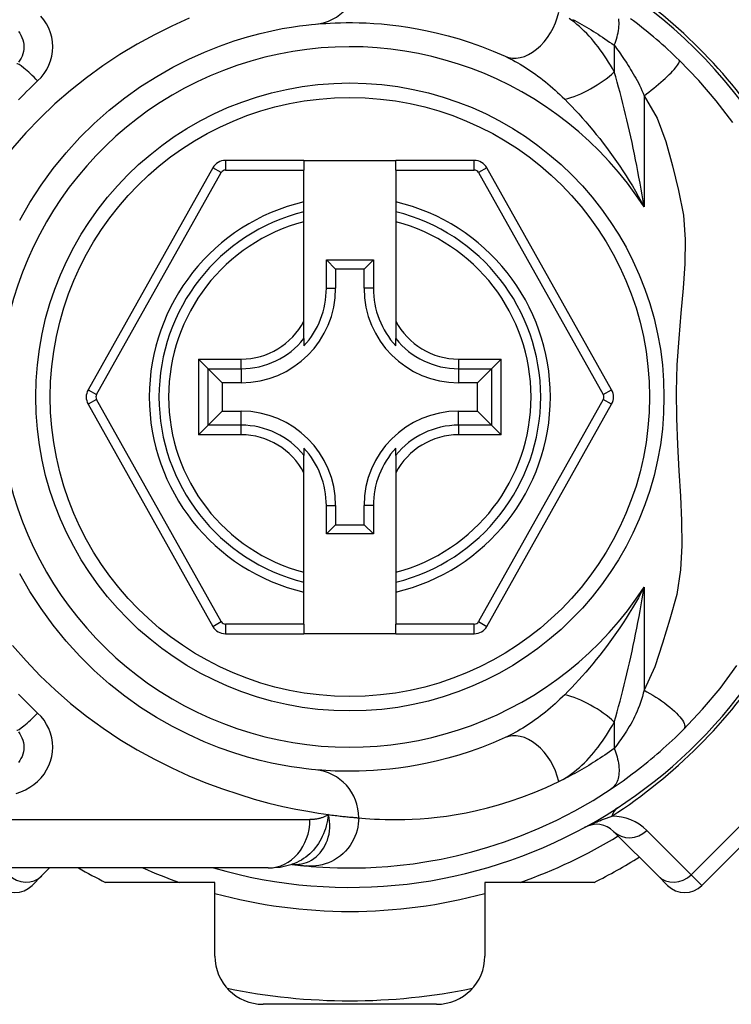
# Model space of a CAD drawing. Header units: inches. Extents: x 2 to 121, y 2 to 79.
# Tile 23 of 97: x 7.471 to 8.19, y 50.651 to 51.646. Entities that reach past the tile are written whole.
import ezdxf

# ---------------------------------------------------------------- set-up
doc = ezdxf.new("R2010")
doc.units = ezdxf.units.IN
doc.header["$LTSCALE"] = 7.278232
doc.header["$MEASUREMENT"] = 0
doc.layers.add('Visible Edges(ANSI)', color=7, linetype='Continuous', lineweight=25)
doc.layers.add('Visible Tangent Edges(ANSI)', color=7, linetype='Continuous', lineweight=25)

msp = doc.modelspace()

# ---------------------------------------------------------------- linework, layer by layer
at = {"layer": 'Visible Edges(ANSI)'}
for p, q in [((7.75796, 51.50401), (7.67862, 51.50401)), ((7.75796, 51.50401), (7.75796, 51.49424)), ((7.75796, 51.50401), (7.85076, 51.50401)), ((7.93009, 51.50401), (7.85076, 51.50401)), ((7.85076, 51.49424), (7.85076, 51.50401)), ((7.66584, 51.49653), (7.53975, 51.27196)), ((7.75796, 51.4621), (7.75796, 51.49424)), ((7.85076, 51.49424), (7.85076, 51.4621)), ((8.06896, 51.27196), (7.94287, 51.49653)), ((7.75796, 51.45205), (7.75796, 51.4621)), ((7.85076, 51.4621), (7.85076, 51.45205)), ((7.75796, 51.44197), (7.75796, 51.45205)), ((7.85076, 51.45205), (7.85076, 51.44197)), ((7.75796, 51.34151), (7.75796, 51.44197)), ((7.85076, 51.44197), (7.85076, 51.34151)), ((7.78061, 51.40332), (7.82811, 51.40332)), ((7.78061, 51.40332), (7.79001, 51.39392)), ((7.78061, 51.37469), (7.78061, 51.40332)), ((7.82811, 51.40332), (7.81871, 51.39392)), ((7.82811, 51.40332), (7.82811, 51.37469)), ((7.81871, 51.39392), (7.79001, 51.39392)), ((7.79001, 51.39392), (7.79001, 51.37469)), ((7.81871, 51.37469), (7.81871, 51.39392)), ((7.75796, 51.3238), (7.75796, 51.34151)), ((7.85076, 51.34151), (7.85076, 51.3238)), ((7.75796, 51.3238), (7.75796, 51.31647)), ((7.85076, 51.31647), (7.85076, 51.3238)), ((7.66105, 51.29332), (7.65132, 51.30305)), ((7.95739, 51.30305), (7.94766, 51.29332)), ((7.66105, 51.29332), (7.67523, 51.27914)), ((7.94766, 51.29332), (7.93348, 51.27914)), ((7.69446, 51.27914), (7.67523, 51.27914)), ((7.67523, 51.27914), (7.67523, 51.25044)), ((7.93348, 51.27914), (7.91425, 51.27914)), ((7.93348, 51.25044), (7.93348, 51.27914)), ((7.53975, 51.25762), (7.66584, 51.03285)), ((7.94287, 51.03285), (8.06896, 51.25762)), ((7.66105, 51.23627), (7.67523, 51.25044)), ((7.67523, 51.25044), (7.69446, 51.25044)), ((7.91425, 51.25044), (7.93348, 51.25044)), ((7.94766, 51.23627), (7.93348, 51.25044)), ((7.65132, 51.22654), (7.66105, 51.23627)), ((7.94766, 51.23627), (7.95739, 51.22654)), ((7.75796, 51.21312), (7.75796, 51.20578)), ((7.85076, 51.20578), (7.85076, 51.21312)), ((7.75796, 51.18807), (7.75796, 51.20578)), ((7.85076, 51.20578), (7.85076, 51.18807)), ((7.75796, 51.08761), (7.75796, 51.18807)), ((7.85076, 51.18807), (7.85076, 51.08761)), ((7.78061, 51.12626), (7.78061, 51.1549)), ((7.79001, 51.1549), (7.79001, 51.13567)), ((7.81871, 51.13567), (7.81871, 51.1549)), ((7.82811, 51.1549), (7.82811, 51.12626)), ((7.78061, 51.12626), (7.79001, 51.13567)), ((7.79001, 51.13567), (7.81871, 51.13567)), ((7.82811, 51.12626), (7.81871, 51.13567)), ((7.82811, 51.12626), (7.78061, 51.12626)), ((7.75796, 51.07753), (7.75796, 51.08761)), ((7.85076, 51.08761), (7.85076, 51.07753)), ((7.75796, 51.06748), (7.75796, 51.07753)), ((7.85076, 51.07753), (7.85076, 51.06748)), ((7.75796, 51.03513), (7.75796, 51.06748)), ((7.85076, 51.06748), (7.85076, 51.03513)), ((7.75796, 51.03513), (7.75796, 51.02536)), ((7.85076, 51.02536), (7.85076, 51.03513)), ((7.67862, 51.02536), (7.75796, 51.02536)), ((7.85076, 51.02536), (7.75796, 51.02536)), ((7.85076, 51.02536), (7.93009, 51.02536)), ((8.16008, 50.77093), (8.29822, 50.90907)), ((8.07093, 50.82554), (8.11585, 50.78062)), ((7.72194, 50.78859), (7.4276, 50.78859)), ((7.49286, 50.78062), (7.50083, 50.78859)), ((7.74567, 50.79222), (7.74573, 50.79221)), ((7.49286, 50.78062), (7.48317, 50.77093)), ((7.66789, 50.77394), (7.55743, 50.77394)), ((7.66789, 50.69955), (7.66789, 50.77394)), ((7.94082, 50.77394), (7.94082, 50.69955)), ((8.05128, 50.77394), (7.94082, 50.77394)), ((8.12554, 50.77093), (8.11585, 50.78062)), ((7.89198, 50.65071), (7.71673, 50.65071))]:
    msp.add_line(p, q, dxfattribs=at)
at = {"layer": 'Visible Edges(ANSI)', "flags": 128}
for points in [[(7.47066, 51.44347), (7.48095, 51.46148), (7.49223, 51.47893), (7.50444, 51.49573), (7.51753, 51.51178), (7.53141, 51.52703), (7.54599, 51.5414), (7.56116, 51.55485), (7.57683, 51.5673), (7.59287, 51.57867), (7.60912, 51.58895), (7.6254, 51.59816), (7.64154, 51.60632), (7.65734, 51.61346), (7.67265, 51.61959), (7.68726, 51.62474), (7.70102, 51.62894), (7.71375, 51.63236), (7.72541, 51.63509), (7.73593, 51.63721), (7.74526, 51.63881), (7.75334, 51.63998), (7.76013, 51.6408), (7.76556, 51.64135), (7.76959, 51.64171)], [(7.76959, 51.64171), (7.77264, 51.64198), (7.77617, 51.64226), (7.78016, 51.64254), (7.78462, 51.6428), (7.78955, 51.64303), (7.79494, 51.6432), (7.80078, 51.6433), (7.80706, 51.6433), (7.81378, 51.6432), (7.82093, 51.64296), (7.8285, 51.64256), (7.83648, 51.64196), (7.84488, 51.64115), (7.85369, 51.64009), (7.86291, 51.63876), (7.87254, 51.63712), (7.88256, 51.63515), (7.89295, 51.6328), (7.90367, 51.63005), (7.91471, 51.62687), (7.92601, 51.62323), (7.93756, 51.6191), (7.94931, 51.61446), (7.96125, 51.60927)], [(8.13705, 51.6055), (8.1343, 51.60817), (8.13151, 51.61083), (8.12869, 51.61347), (8.12585, 51.6161), (8.12297, 51.61871), (8.12007, 51.6213), (8.11715, 51.62386), (8.11422, 51.62639), (8.1113, 51.62888), (8.10837, 51.63133), (8.10544, 51.63374), (8.10251, 51.6361), (8.0996, 51.63843), (8.09669, 51.64071), (8.09379, 51.64294), (8.0909, 51.64514), (8.08803, 51.64729)], [(7.4693, 51.63444), (7.47072, 51.63252), (7.47195, 51.63046), (7.47298, 51.62828), (7.47379, 51.62602), (7.47439, 51.62369), (7.47476, 51.62131), (7.47489, 51.61892), (7.47477, 51.61653), (7.47442, 51.61415), (7.47383, 51.61182), (7.47303, 51.60955), (7.472, 51.60738), (7.47076, 51.60532), (7.46933, 51.60339)], [(8.19129, 51.54239), (8.17475, 51.56416), (8.15704, 51.58478), (8.13705, 51.6055)], [(7.76959, 50.88787), (7.76558, 50.88826), (7.76016, 50.88886), (7.75337, 50.88972), (7.74525, 50.89091), (7.73588, 50.8925), (7.72531, 50.89461), (7.71359, 50.89731), (7.70079, 50.90072), (7.687, 50.90496), (7.67237, 50.91013), (7.65708, 50.91624), (7.64131, 50.92335), (7.62521, 50.93147), (7.60898, 50.94066), (7.59277, 50.95094), (7.57677, 50.96234), (7.56117, 50.97482), (7.54605, 50.98829), (7.53152, 51.0027), (7.51765, 51.01796), (7.50455, 51.034), (7.49229, 51.05076), (7.48096, 51.06815), (7.47066, 51.08611)], [(8.14166, 50.92864), (8.16085, 50.94905), (8.17848, 50.9701), (8.19547, 50.99313)], [(7.46932, 50.9262), (7.47074, 50.92428), (7.47196, 50.92222), (7.47298, 50.92006), (7.47379, 50.9178), (7.47439, 50.91548), (7.47475, 50.91311), (7.47488, 50.91071), (7.47477, 50.90832), (7.47441, 50.90594), (7.47382, 50.90361), (7.473, 50.90135), (7.47197, 50.89918), (7.47074, 50.89711), (7.46932, 50.89519)], [(8.06852, 50.86857), (8.07145, 50.87055), (8.07443, 50.87258), (8.07744, 50.87467), (8.0805, 50.87683), (8.08357, 50.87904), (8.08668, 50.8813), (8.0898, 50.88362), (8.09294, 50.88599), (8.09608, 50.88841), (8.09924, 50.89088), (8.10241, 50.8934), (8.10557, 50.89596), (8.10872, 50.89855), (8.11184, 50.90117), (8.11494, 50.90381), (8.11802, 50.90649), (8.12108, 50.90919), (8.12411, 50.91191), (8.12711, 50.91465), (8.13009, 50.91742), (8.13303, 50.9202), (8.13594, 50.923), (8.13881, 50.92581), (8.14166, 50.92864)], [(7.96125, 50.92032), (7.94927, 50.91511), (7.93748, 50.91045), (7.9259, 50.90631), (7.91457, 50.90267), (7.90353, 50.89949), (7.89281, 50.89675), (7.88244, 50.89441), (7.87245, 50.89245), (7.86284, 50.89081), (7.85362, 50.88948), (7.84481, 50.88843), (7.83639, 50.88762), (7.8284, 50.88703), (7.82082, 50.88662), (7.81368, 50.88638), (7.80698, 50.88628), (7.80072, 50.88628), (7.7949, 50.88638), (7.78954, 50.88654), (7.78463, 50.88677), (7.78017, 50.88703), (7.77618, 50.88731), (7.77265, 50.8876), (7.76959, 50.88787)], [(7.76062, 50.7906), (7.76523, 50.7902), (7.77067, 50.78978), (7.77691, 50.78938), (7.78396, 50.78902), (7.79181, 50.78875), (7.80045, 50.7886), (7.80987, 50.78862), (7.82006, 50.78885), (7.83101, 50.78933), (7.84271, 50.79014), (7.85515, 50.7913), (7.8683, 50.7929), (7.88214, 50.79498), (7.89665, 50.79762), (7.9118, 50.80087), (7.92755, 50.8048), (7.94386, 50.80948), (7.96068, 50.81498), (7.97795, 50.82136), (7.99563, 50.82869), (8.01361, 50.83702), (8.03182, 50.84643), (8.05014, 50.85692), (8.06852, 50.86857)], [(7.72194, 50.78859), (7.73378, 50.78946), (7.74605, 50.79234)], [(7.74573, 50.79221), (7.74655, 50.79211), (7.74735, 50.79201), (7.74813, 50.79192), (7.74889, 50.79183), (7.74964, 50.79174), (7.75037, 50.79166), (7.75109, 50.79158), (7.75179, 50.7915), (7.75247, 50.79142), (7.75313, 50.79135), (7.75378, 50.79128), (7.75441, 50.79121), (7.75502, 50.79115), (7.75561, 50.79109), (7.75619, 50.79103), (7.75675, 50.79097), (7.7573, 50.79092), (7.75782, 50.79087), (7.75833, 50.79082), (7.75882, 50.79077), (7.7593, 50.79072), (7.75976, 50.79068), (7.7602, 50.79064), (7.76062, 50.7906)]]:
    msp.add_lwpolyline(points, dxfattribs=at)
at = {"layer": 'Visible Edges(ANSI)'}
msp.add_circle((7.80436, 51.26479), 0.31747, dxfattribs=at)
for centre, radius, start, end in [((7.80436, 51.26479), 0.49574, 16.35177, 70.83542), ((7.67862, 51.48936), 0.01465, 90, 150.68681), ((7.93009, 51.48936), 0.01465, 29.31319, 90), ((7.80436, 51.26479), 0.19292, 103.91643, 256.08357), ((7.80436, 51.26479), 0.19292, 283.91643, 76.08357), ((7.69446, 51.37469), 0.09554, 270, 0), ((7.69446, 51.37469), 0.08614, 317.48259, 0), ((7.91425, 51.37469), 0.09554, 180, 270), ((7.91425, 51.37469), 0.08614, 180, 222.51741), ((7.55253, 51.26479), 0.01465, 150.68681, 209.29123), ((8.05618, 51.26479), 0.01465, 330.70877, 29.31319), ((7.69446, 51.1549), 0.09554, 0, 90), ((7.91425, 51.1549), 0.09554, 90, 180), ((7.69446, 51.1549), 0.08614, 0, 42.51741), ((7.91425, 51.1549), 0.08614, 137.48259, 180), ((7.80436, 51.26479), 0.49574, 253.8612, 343.64823), ((7.67862, 51.04001), 0.01465, 209.29123, 270), ((7.93009, 51.04001), 0.01465, 270, 330.70877), ((8.05366, 50.80827), 0.02442, 45, 118.6389), ((7.80436, 51.26479), 0.54947, 296.70485, 302.16041), ((7.80436, 51.26479), 0.54947, 240.07357, 243.29515), ((7.4659, 50.78819), 0.02442, 225, 315), ((8.14281, 50.78819), 0.02442, 225, 315), ((7.71673, 50.69955), 0.04884, 180, 270), ((7.89198, 50.69955), 0.04884, 270, 0), ((7.80436, 51.26479), 0.61052, 258.27724, 281.72276)]:
    msp.add_arc(centre, radius, start, end, dxfattribs=at)
at = {"layer": 'Visible Tangent Edges(ANSI)'}
for p, q in [((8.07158, 51.62037), (8.07158, 51.5935)), ((8.10173, 51.56933), (8.10173, 51.45703)), ((7.67862, 51.50401), (7.67862, 51.49424)), ((7.93009, 51.49424), (7.93009, 51.50401)), ((7.54827, 51.26718), (7.67436, 51.49175)), ((7.67436, 51.49175), (7.66584, 51.49653)), ((7.67862, 51.49424), (7.75796, 51.49424)), ((7.85076, 51.49424), (7.93009, 51.49424)), ((7.94287, 51.49653), (7.93435, 51.49175)), ((7.93435, 51.49175), (8.06044, 51.26718)), ((7.78061, 51.37469), (7.79001, 51.37469)), ((7.82811, 51.37469), (7.81871, 51.37469)), ((7.65132, 51.30305), (7.69446, 51.30305)), ((7.65132, 51.30305), (7.65132, 51.22654)), ((7.69446, 51.29332), (7.69446, 51.30305)), ((7.91425, 51.30305), (7.95739, 51.30305)), ((7.91425, 51.30305), (7.91425, 51.29332)), ((7.95739, 51.22654), (7.95739, 51.30305)), ((7.66105, 51.29332), (7.69446, 51.29332)), ((7.66105, 51.23627), (7.66105, 51.29332)), ((7.69446, 51.29332), (7.69446, 51.27914)), ((7.91425, 51.29332), (7.94766, 51.29332)), ((7.91425, 51.29332), (7.91425, 51.27914)), ((7.94766, 51.29332), (7.94766, 51.23627)), ((7.53975, 51.27196), (7.54827, 51.26718)), ((8.06044, 51.26718), (8.06896, 51.27196)), ((7.54827, 51.2624), (7.53975, 51.25762)), ((7.67436, 51.03762), (7.54827, 51.2624)), ((8.06044, 51.2624), (7.93435, 51.03762)), ((8.06896, 51.25762), (8.06044, 51.2624)), ((7.69446, 51.23627), (7.69446, 51.25044)), ((7.91425, 51.23627), (7.91425, 51.25044)), ((7.69446, 51.23627), (7.66105, 51.23627)), ((7.69446, 51.22654), (7.69446, 51.23627)), ((7.91425, 51.23627), (7.91425, 51.22654)), ((7.94766, 51.23627), (7.91425, 51.23627)), ((7.69446, 51.22654), (7.65132, 51.22654)), ((7.95739, 51.22654), (7.91425, 51.22654)), ((7.78061, 51.1549), (7.79001, 51.1549)), ((7.82811, 51.1549), (7.81871, 51.1549)), ((8.10173, 51.07255), (8.10173, 50.96843)), ((7.66584, 51.03285), (7.67436, 51.03762)), ((7.67862, 51.03513), (7.67862, 51.02536)), ((7.75796, 51.03513), (7.67862, 51.03513)), ((7.93009, 51.03513), (7.85076, 51.03513)), ((7.93009, 51.02536), (7.93009, 51.03513)), ((7.93435, 51.03762), (7.94287, 51.03285)), ((8.07158, 50.93609), (8.07158, 50.90921)), ((8.28745, 50.91984), (8.14931, 50.7817)), ((7.4276, 50.83743), (7.76399, 50.83743)), ((8.14931, 50.7817), (8.10439, 50.82661)), ((8.14931, 50.7817), (8.16008, 50.77093))]:
    msp.add_line(p, q, dxfattribs=at)
at = {"layer": 'Visible Tangent Edges(ANSI)', "flags": 128}
for points in [[(7.48882, 51.58435), (7.49224, 51.58789), (7.49529, 51.59174), (7.49793, 51.59586), (7.50012, 51.6002), (7.50184, 51.60474), (7.50309, 51.6094), (7.50384, 51.61416), (7.50409, 51.61895), (7.50381, 51.62373), (7.50303, 51.62848), (7.50176, 51.63314), (7.50002, 51.63767), (7.49782, 51.64202), (7.4952, 51.64614), (7.49217, 51.64998)], [(7.64183, 51.64773), (7.62438, 51.63981), (7.60682, 51.63106), (7.58928, 51.62148), (7.57191, 51.61103), (7.55482, 51.59973), (7.53813, 51.5876), (7.52191, 51.57471), (7.50624, 51.56108), (7.49119, 51.54678), (7.47685, 51.53183), (7.46328, 51.51627), (7.45051, 51.50016), (7.43861, 51.48355), (7.4276, 51.46653)], [(8.07158, 51.5935), (8.0697, 51.59687), (8.06777, 51.60018), (8.06579, 51.60344), (8.06377, 51.60664), (8.0617, 51.60977), (8.05959, 51.61284), (8.05744, 51.61585), (8.05525, 51.61878), (8.05302, 51.62163), (8.05075, 51.62441), (8.04844, 51.62711), (8.0461, 51.62973), (8.04372, 51.63227), (8.04131, 51.63473), (8.03886, 51.63709), (8.03638, 51.63936), (8.03387, 51.64154), (8.03132, 51.64362), (8.02875, 51.6456), (8.02615, 51.64747)], [(8.02943, 51.64661), (8.03176, 51.64535), (8.03409, 51.64406), (8.03642, 51.64276), (8.03876, 51.64143), (8.0411, 51.64007), (8.04344, 51.6387), (8.04578, 51.6373), (8.04813, 51.63588), (8.05047, 51.63443), (8.05282, 51.63297), (8.05516, 51.63148), (8.05751, 51.62996), (8.05985, 51.62843), (8.06219, 51.62687), (8.06454, 51.62528), (8.06688, 51.62367), (8.06923, 51.62203), (8.07158, 51.62037)], [(8.07158, 51.62037), (8.0724, 51.62245), (8.07316, 51.62456), (8.07386, 51.62668), (8.07448, 51.62881), (8.07503, 51.63095), (8.07549, 51.63307), (8.07587, 51.63518), (8.07615, 51.63727), (8.07635, 51.63932), (8.07645, 51.64132), (8.07645, 51.64328), (8.07636, 51.64517), (8.07617, 51.647)], [(8.07158, 51.62037), (8.07279, 51.61875), (8.07401, 51.61708), (8.07525, 51.61536), (8.07651, 51.6136), (8.07777, 51.61179), (8.07905, 51.60994), (8.08033, 51.60806), (8.08162, 51.60613), (8.08292, 51.60416), (8.08422, 51.60215), (8.08552, 51.60011), (8.08683, 51.59802), (8.08814, 51.5959), (8.08946, 51.59373), (8.09077, 51.59154), (8.09209, 51.5893), (8.0934, 51.58703), (8.09471, 51.58473), (8.09599, 51.58236), (8.09723, 51.5799), (8.09843, 51.57736), (8.09958, 51.57475), (8.10068, 51.57207), (8.10173, 51.56933)], [(7.96125, 51.60927), (7.96379, 51.60808), (7.96634, 51.60683), (7.9689, 51.60551), (7.97147, 51.60413), (7.97405, 51.60269), (7.97662, 51.60119), (7.9792, 51.59963), (7.98176, 51.59803), (7.98432, 51.59637), (7.98687, 51.59466), (7.98942, 51.5929), (7.99195, 51.5911), (7.99448, 51.58924), (7.997, 51.58734), (7.9995, 51.58539), (8.002, 51.58339), (8.00449, 51.58135), (8.00696, 51.57926), (8.00942, 51.57712), (8.01187, 51.57494), (8.0143, 51.57272), (8.01671, 51.57046), (8.0191, 51.56816), (8.02147, 51.56583)], [(8.10173, 51.56933), (8.10413, 51.57114), (8.10657, 51.57302), (8.10902, 51.57495), (8.11147, 51.57692), (8.11391, 51.57892), (8.11631, 51.58094), (8.11866, 51.58296), (8.12094, 51.58497), (8.12313, 51.58696), (8.12521, 51.5889), (8.12716, 51.59078), (8.12897, 51.5926), (8.13062, 51.59433), (8.1321, 51.59596), (8.13341, 51.59749), (8.13454, 51.59889), (8.13547, 51.60018), (8.13622, 51.60133), (8.13679, 51.60235), (8.13717, 51.60324), (8.13738, 51.604), (8.13743, 51.60462), (8.13731, 51.60512), (8.13705, 51.6055)], [(8.10173, 51.45703), (8.10076, 51.46304), (8.09976, 51.46904), (8.09873, 51.47501), (8.09768, 51.48097), (8.09659, 51.48691), (8.09548, 51.49283), (8.09435, 51.49873), (8.09319, 51.5046), (8.092, 51.51044), (8.09079, 51.51625), (8.08956, 51.52204), (8.0883, 51.52779), (8.08702, 51.53351), (8.08571, 51.5392), (8.08438, 51.54486), (8.08303, 51.55048), (8.08166, 51.55606), (8.08026, 51.56161), (8.07885, 51.56709), (8.07742, 51.57252), (8.07598, 51.57788), (8.07452, 51.58317), (8.07305, 51.58838), (8.07158, 51.5935)], [(7.46949, 51.56514), (7.47218, 51.56796), (7.4749, 51.57075), (7.47764, 51.57352), (7.4804, 51.57626), (7.48319, 51.57898), (7.48599, 51.58168), (7.48882, 51.58435)], [(8.02147, 51.56583), (8.025, 51.56226), (8.02855, 51.55859), (8.03211, 51.55482), (8.03568, 51.55095), (8.03925, 51.547), (8.04281, 51.54296), (8.04636, 51.53883), (8.0499, 51.53462), (8.05341, 51.53033), (8.0569, 51.52597), (8.06036, 51.52153), (8.06379, 51.51701), (8.06718, 51.51242), (8.07055, 51.50776), (8.07387, 51.50301), (8.07716, 51.49819), (8.08041, 51.4933), (8.08361, 51.48833), (8.08677, 51.48328), (8.08987, 51.47817), (8.09292, 51.47299), (8.09592, 51.46773), (8.09886, 51.46242), (8.10173, 51.45703)], [(8.10173, 51.56933), (8.11508, 51.54671), (8.12385, 51.52306), (8.13031, 51.49865), (8.13661, 51.47371), (8.14164, 51.4487), (8.14341, 51.42402), (8.14298, 51.39952), (8.14127, 51.37482), (8.13901, 51.34968), (8.13677, 51.32386), (8.13498, 51.29722), (8.13407, 51.27028), (8.13438, 51.24345), (8.13548, 51.21654), (8.13697, 51.19022), (8.1385, 51.16457), (8.13967, 51.13943), (8.13993, 51.11465), (8.13858, 51.08995), (8.13474, 51.06498), (8.1278, 51.04013), (8.12044, 51.01578), (8.11245, 50.99191), (8.10173, 50.96843)], [(8.10173, 51.07255), (8.09886, 51.06718), (8.09593, 51.06186), (8.09294, 51.05662), (8.08989, 51.05144), (8.08679, 51.04633), (8.08363, 51.04129), (8.08043, 51.03633), (8.07719, 51.03144), (8.0739, 51.02662), (8.07058, 51.02187), (8.06722, 51.01721), (8.06382, 51.01262), (8.0604, 51.00811), (8.05695, 51.00368), (8.05346, 50.99932), (8.04995, 50.99503), (8.04641, 50.99082), (8.04286, 50.98669), (8.03929, 50.98264), (8.03572, 50.97867), (8.03214, 50.97479), (8.02857, 50.97101), (8.02501, 50.96733), (8.02147, 50.96376)], [(8.07158, 50.93609), (8.07306, 50.94121), (8.07453, 50.94643), (8.07599, 50.95174), (8.07744, 50.95712), (8.07887, 50.96256), (8.08028, 50.96806), (8.08168, 50.9736), (8.08305, 50.97919), (8.0844, 50.98481), (8.08573, 50.99046), (8.08703, 50.99614), (8.08831, 51.00186), (8.08957, 51.00761), (8.0908, 51.01339), (8.09201, 51.0192), (8.0932, 51.02504), (8.09436, 51.0309), (8.09549, 51.03679), (8.0966, 51.04271), (8.09768, 51.04864), (8.09873, 51.05459), (8.09976, 51.06057), (8.10076, 51.06655), (8.10173, 51.07255)], [(7.46341, 51.01342), (7.47704, 50.99788), (7.49141, 50.98292), (7.50645, 50.96859), (7.52209, 50.95494), (7.53826, 50.94201), (7.5549, 50.92985), (7.57195, 50.91851), (7.5893, 50.90804), (7.6068, 50.89846), (7.62432, 50.88974), (7.64173, 50.88186), (7.65891, 50.87479), (7.67571, 50.86852), (7.69202, 50.86302), (7.70769, 50.85826), (7.72261, 50.85423), (7.73664, 50.85087), (7.74971, 50.8481), (7.76177, 50.84583), (7.77277, 50.84401), (7.78268, 50.84257)], [(7.48882, 50.94524), (7.48599, 50.94791), (7.48319, 50.9506), (7.4804, 50.95332), (7.47764, 50.95607), (7.4749, 50.95884), (7.47218, 50.96163), (7.46949, 50.96444)], [(8.02147, 50.96376), (8.01911, 50.96143), (8.01673, 50.95914), (8.01432, 50.95689), (8.0119, 50.95467), (8.00946, 50.9525), (8.007, 50.95036), (8.00453, 50.94827), (8.00204, 50.94623), (7.99955, 50.94423), (7.99704, 50.94228), (7.99452, 50.94038), (7.992, 50.93852), (7.98946, 50.93672), (7.98692, 50.93496), (7.98436, 50.93324), (7.9818, 50.93158), (7.97922, 50.92997), (7.97664, 50.92841), (7.97407, 50.92691), (7.97149, 50.92547), (7.96892, 50.92408), (7.96635, 50.92276), (7.96379, 50.92151), (7.96125, 50.92032)], [(8.10173, 50.96843), (8.10088, 50.96523), (8.09998, 50.96207), (8.09903, 50.95895), (8.09802, 50.95589), (8.09696, 50.95287), (8.09584, 50.94992), (8.09468, 50.94704), (8.09347, 50.94423), (8.09221, 50.9415), (8.09091, 50.93885), (8.08956, 50.9363), (8.08819, 50.93384), (8.08678, 50.93149), (8.08536, 50.92923), (8.08395, 50.92701), (8.08253, 50.92484), (8.08113, 50.92271), (8.07973, 50.92063), (8.07833, 50.9186), (8.07695, 50.91662), (8.07558, 50.91468), (8.07423, 50.91281), (8.07289, 50.91098), (8.07158, 50.90921)], [(8.10173, 50.96843), (8.10466, 50.96678), (8.10763, 50.96505), (8.11062, 50.96324), (8.1136, 50.96136), (8.11655, 50.95941), (8.11945, 50.95741), (8.12228, 50.95537), (8.125, 50.95331), (8.1276, 50.95124), (8.13005, 50.94918), (8.13233, 50.94714), (8.13441, 50.94514), (8.13628, 50.9432), (8.13793, 50.94132), (8.13935, 50.93954), (8.14052, 50.93785), (8.14145, 50.93626), (8.14214, 50.9348), (8.14259, 50.93345), (8.14281, 50.93224), (8.14282, 50.93115), (8.14262, 50.93018), (8.14222, 50.92935), (8.14166, 50.92864)], [(7.46714, 50.86396), (7.47195, 50.86558), (7.47657, 50.86764), (7.48095, 50.8701), (7.48504, 50.87294), (7.48881, 50.87614), (7.49222, 50.87968), (7.49525, 50.88354), (7.49787, 50.88766), (7.50006, 50.89201), (7.5018, 50.89653), (7.50307, 50.90119), (7.50384, 50.90594), (7.50408, 50.91073), (7.5038, 50.91552), (7.50302, 50.92026), (7.50175, 50.92491), (7.50002, 50.92942), (7.49784, 50.93376), (7.49523, 50.93786), (7.49222, 50.94171), (7.48882, 50.94524)], [(8.01556, 50.87587), (8.01823, 50.87724), (8.02089, 50.87875), (8.02354, 50.88038), (8.02616, 50.88213), (8.02876, 50.884), (8.03134, 50.88598), (8.03389, 50.88807), (8.03641, 50.89025), (8.0389, 50.89253), (8.04135, 50.8949), (8.04377, 50.89736), (8.04614, 50.8999), (8.04848, 50.90252), (8.05079, 50.90522), (8.05305, 50.908), (8.05528, 50.91086), (8.05747, 50.91379), (8.05963, 50.91679), (8.06173, 50.91986), (8.0638, 50.92299), (8.06582, 50.92618), (8.06779, 50.92943), (8.06971, 50.93273), (8.07158, 50.93609)], [(8.07158, 50.90921), (8.06922, 50.90754), (8.06686, 50.9059), (8.0645, 50.90428), (8.06215, 50.90269), (8.0598, 50.90113), (8.05747, 50.8996), (8.05513, 50.89809), (8.05278, 50.8966), (8.05044, 50.89513), (8.0481, 50.89369), (8.04575, 50.89227), (8.04341, 50.89087), (8.04107, 50.88949), (8.03873, 50.88814), (8.03639, 50.88681), (8.03406, 50.8855), (8.03173, 50.88422), (8.0294, 50.88296), (8.02708, 50.88172), (8.02477, 50.88051), (8.02246, 50.87931), (8.02015, 50.87814), (8.01786, 50.877), (8.01556, 50.87587)], [(8.07158, 50.90921), (8.0724, 50.90713), (8.07316, 50.90503), (8.07386, 50.9029), (8.07448, 50.90077), (8.07503, 50.89864), (8.07549, 50.89651), (8.07587, 50.8944), (8.07615, 50.89232), (8.07635, 50.89027), (8.07645, 50.88826), (8.07645, 50.88631), (8.07636, 50.88441), (8.07617, 50.88259), (8.07589, 50.88084), (8.07551, 50.87917), (8.07505, 50.87759), (8.07449, 50.8761), (8.07385, 50.87472), (8.07313, 50.87343), (8.07233, 50.87225), (8.07147, 50.87117), (8.07054, 50.8702), (8.06956, 50.86933), (8.06852, 50.86857)], [(7.81332, 50.83924), (7.81655, 50.83893), (7.82027, 50.8386), (7.82449, 50.83828), (7.82919, 50.83799), (7.83437, 50.83774), (7.84003, 50.83755), (7.84617, 50.83744), (7.85277, 50.83744), (7.85984, 50.83756), (7.86738, 50.83783), (7.87537, 50.83828), (7.88381, 50.83895), (7.89269, 50.83986), (7.90199, 50.84106), (7.91172, 50.84256), (7.92186, 50.8444), (7.9324, 50.84662), (7.94335, 50.84926), (7.95466, 50.85236), (7.96631, 50.85595), (7.97826, 50.86006), (7.99048, 50.86473), (8.00292, 50.86999), (8.01556, 50.87587)], [(7.78268, 50.84257), (7.78225, 50.8396), (7.78172, 50.83669), (7.7811, 50.83384), (7.78038, 50.83103), (7.77957, 50.82829), (7.77866, 50.82561), (7.77765, 50.82299), (7.77653, 50.82044), (7.77531, 50.81795), (7.77398, 50.81554), (7.77254, 50.81319), (7.771, 50.81094), (7.76935, 50.80877), (7.76762, 50.80671), (7.76579, 50.80474), (7.76388, 50.80288), (7.76188, 50.80113), (7.75981, 50.7995), (7.75766, 50.79798), (7.75545, 50.79659), (7.75317, 50.79532), (7.75084, 50.79419), (7.74846, 50.79319), (7.74604, 50.79233)], [(7.74732, 50.79209), (7.75002, 50.79205), (7.75273, 50.79225), (7.75542, 50.79267), (7.75807, 50.79331), (7.76065, 50.79418), (7.76316, 50.79527), (7.7656, 50.79657), (7.76794, 50.79808), (7.77017, 50.7998), (7.77228, 50.80171), (7.77425, 50.8038), (7.77608, 50.80607), (7.77774, 50.8085), (7.77923, 50.81109), (7.78054, 50.81382), (7.78166, 50.81669), (7.78258, 50.81967), (7.78328, 50.82274), (7.78377, 50.82591), (7.78404, 50.82915), (7.78407, 50.83245), (7.78385, 50.83579), (7.7834, 50.83917), (7.78268, 50.84257)], [(7.81332, 50.83924), (7.81322, 50.83619), (7.81292, 50.83308), (7.81241, 50.82992), (7.81168, 50.82674), (7.81073, 50.82354), (7.80953, 50.82037), (7.8081, 50.81724), (7.80643, 50.81418), (7.80453, 50.81121), (7.8024, 50.80837), (7.80006, 50.80569), (7.79753, 50.80317), (7.79482, 50.80085), (7.79196, 50.79874), (7.78898, 50.79686), (7.78589, 50.79522), (7.78273, 50.79382), (7.77952, 50.79267), (7.77628, 50.79176), (7.77306, 50.79109), (7.76986, 50.79065), (7.7667, 50.79043), (7.76362, 50.79042), (7.76062, 50.7906)], [(7.78268, 50.84257), (7.782, 50.84214), (7.78131, 50.84173), (7.78061, 50.84134), (7.77989, 50.84097), (7.77917, 50.84062), (7.77844, 50.84028), (7.77771, 50.83997), (7.77696, 50.83967), (7.7762, 50.8394), (7.77544, 50.83914), (7.77467, 50.8389), (7.77389, 50.83868), (7.7731, 50.83848), (7.77231, 50.83829), (7.77151, 50.83813), (7.7707, 50.83798), (7.76988, 50.83785), (7.76906, 50.83774), (7.76823, 50.83764), (7.76739, 50.83756), (7.76655, 50.83751), (7.7657, 50.83746), (7.76485, 50.83744), (7.76399, 50.83743)], [(7.78268, 50.84257), (7.78449, 50.84232), (7.78626, 50.84209), (7.78799, 50.84187), (7.78966, 50.84165), (7.7913, 50.84145), (7.79289, 50.84127), (7.79443, 50.84109), (7.79592, 50.84091), (7.79737, 50.84075), (7.79877, 50.8406), (7.80012, 50.84046), (7.80142, 50.84032), (7.80268, 50.84019), (7.80389, 50.84007), (7.80505, 50.83996), (7.80617, 50.83986), (7.80723, 50.83976), (7.80825, 50.83967), (7.80922, 50.83958), (7.81013, 50.8395), (7.811, 50.83943), (7.81183, 50.83936), (7.8126, 50.83929), (7.81332, 50.83924)], [(8.04196, 50.8297), (8.04413, 50.83082), (8.04568, 50.83157), (8.04708, 50.83223), (8.04839, 50.83282), (8.04965, 50.83338), (8.05087, 50.83391), (8.05205, 50.83441), (8.0532, 50.83489), (8.05433, 50.83536), (8.05543, 50.83581), (8.05652, 50.83624), (8.05758, 50.83666), (8.05863, 50.83707), (8.05967, 50.83747), (8.06068, 50.83786), (8.06169, 50.83823), (8.06269, 50.8386), (8.06367, 50.83896), (8.06464, 50.83931), (8.0656, 50.83965), (8.06654, 50.83998), (8.06747, 50.8403), (8.06839, 50.84061), (8.06929, 50.84092)], [(7.74573, 50.79221), (7.74577, 50.7922), (7.74582, 50.7922), (7.74586, 50.79219), (7.74591, 50.79219), (7.74596, 50.79218), (7.74601, 50.79218), (7.74607, 50.79217), (7.74612, 50.79217), (7.74618, 50.79216), (7.74624, 50.79216), (7.7463, 50.79215), (7.74637, 50.79215), (7.74643, 50.79214), (7.7465, 50.79214), (7.74657, 50.79214), (7.74665, 50.79213), (7.74672, 50.79213), (7.7468, 50.79212), (7.74688, 50.79211), (7.74696, 50.79211), (7.74705, 50.7921), (7.74714, 50.7921), (7.74723, 50.79209), (7.74732, 50.79209)]]:
    msp.add_lwpolyline(points, dxfattribs=at)
at = {"layer": 'Visible Tangent Edges(ANSI)'}
msp.add_circle((7.80436, 51.26479), 0.30282, dxfattribs=at)
for centre, radius, start, end in [((7.77197, 51.23241), 0.54458, 33.09006, 56.90994), ((7.80436, 51.26479), 0.3541, 32.8812, 327.1188), ((7.67862, 51.48936), 0.00488, 90, 150.68681), ((7.93009, 51.48936), 0.00488, 29.31319, 90), ((7.80436, 51.26479), 0.20269, 103.23324, 256.76676), ((7.80436, 51.26479), 0.20269, 283.23324, 76.76676), ((7.80436, 51.26479), 0.18316, 104.67485, 255.32515), ((7.80436, 51.26479), 0.18316, 284.67485, 75.32515), ((7.69446, 51.37469), 0.07164, 270, 332.41478), ((7.91425, 51.37469), 0.07164, 207.58522, 270), ((7.69446, 51.37469), 0.08137, 270, 321.29033), ((7.91425, 51.37469), 0.08137, 218.70967, 270), ((7.55253, 51.26479), 0.00488, 150.68681, 209.29123), ((8.05618, 51.26479), 0.00488, 330.70877, 29.31319), ((7.69446, 51.1549), 0.08137, 38.70967, 90), ((7.91425, 51.1549), 0.08137, 90, 141.29033), ((7.69446, 51.1549), 0.07164, 27.58522, 90), ((7.91425, 51.1549), 0.07164, 90, 152.41478), ((7.67862, 51.04001), 0.00488, 209.29123, 270), ((7.93009, 51.04001), 0.00488, 270, 330.70877), ((7.77197, 51.29717), 0.54458, 303.09006, 326.90994), ((8.06985, 50.79208), 0.04884, 45, 90.65869), ((7.80436, 51.26479), 0.52016, 289.32408, 301.4236), ((7.80436, 51.26479), 0.52016, 246.27583, 250.67592), ((7.80436, 51.26479), 0.52016, 254.7906, 285.2094)]:
    msp.add_arc(centre, radius, start, end, dxfattribs=at)
for centre, major_axis, ratio, start_param, end_param in [((7.76511, 51.69035), (0.00449, -0.04864), 0.987056, 0, 1.480007), ((7.98149, 51.65372), (-0.02024, -0.04445), 0.663135, 0, 1.864107), ((7.48499, 51.58435), (-0.01726, 0.01727), 0.111497, 4.601416, 6.283185), ((8.04143, 51.5935), (0.04218, 0.02463), 0.367954, 4.019795, 5.274641), ((8.04143, 50.93609), (0.04218, -0.02463), 0.367954, 1.008544, 2.26339), ((7.48499, 50.94524), (-0.01726, -0.01727), 0.111497, 0, 1.681769), ((7.98149, 50.87587), (-0.02024, 0.04445), 0.663135, 4.419079, 6.283185), ((7.76511, 50.83924), (0.00449, 0.04864), 0.987056, 4.803178, 6.283185), ((8.10167, 50.80853), (-0.02667, 0.04092), 0.48633, 0, 0.409204), ((7.72194, 50.83743), (0, -0.04884), 0.860915, 0, 1.570796), ((8.0882, 50.8428), (-0.01727, -0.01727), 0.937622, 0, 1.570796), ((7.7299, 50.54855), (0.01545, 0.24372), 0.394768, 6.26267, 6.279105), ((7.4756, 50.79789), (0.01727, -0.01727), 0.937622, 4.712389, 6.283185), ((8.13312, 50.79789), (-0.01727, -0.01727), 0.937622, 0, 1.570796)]:
    msp.add_ellipse(centre, major_axis=major_axis, ratio=ratio, start_param=start_param, end_param=end_param, dxfattribs=at)

doc.saveas('drawing.dxf')
